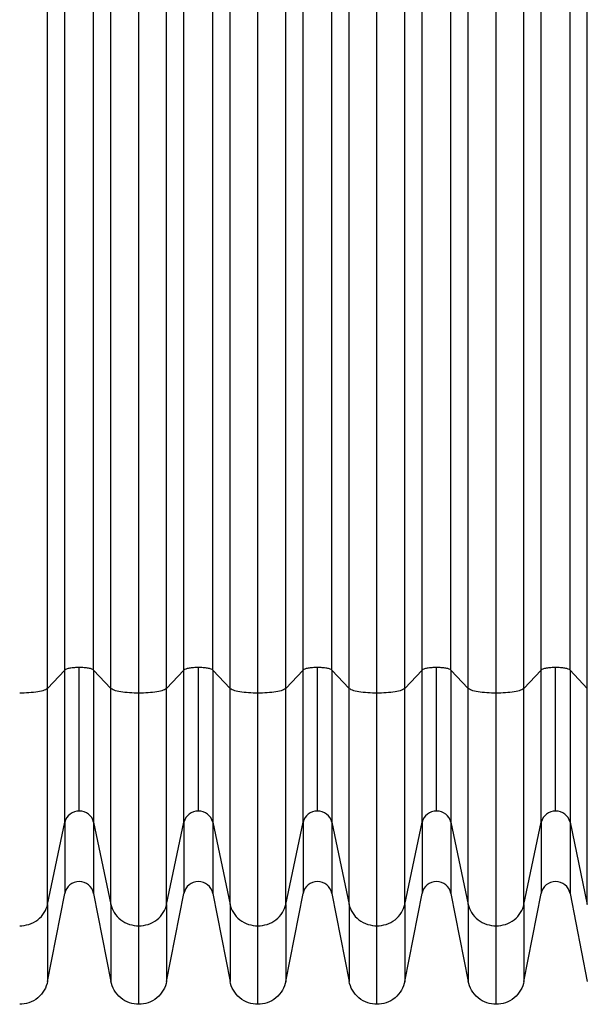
# Model space of a CAD drawing. Header units: millimetres. Extents: x 19 to 819, y 19 to 629.
# Tile 11 of 46: x 409 to 471, y 124 to 232. Entities that reach past the tile are written whole.
import ezdxf

# ---------------------------------------------------------------- set-up
doc = ezdxf.new("R2010")
doc.units = ezdxf.units.MM
doc.header["$LTSCALE"] = 3

msp = doc.modelspace()

# ---------------------------------------------------------------- linework, layer by layer
for p, q in [((414.183, 160.876), (412.295, 158.869)), ((414.183, 144.265), (414.183, 160.876)), ((419.211, 158.869), (417.323, 160.876)), ((417.323, 160.876), (417.323, 144.265)), ((427.183, 160.876), (425.295, 158.869)), ((427.183, 144.265), (427.183, 160.876)), ((432.211, 158.869), (430.323, 160.876)), ((430.323, 160.876), (430.323, 144.265)), ((440.183, 160.876), (438.295, 158.869)), ((440.183, 144.265), (440.183, 160.876)), ((445.211, 158.869), (443.323, 160.876)), ((443.323, 160.876), (443.323, 144.265)), ((453.183, 160.876), (451.295, 158.869)), ((453.183, 144.265), (453.183, 160.876)), ((458.211, 158.869), (456.323, 160.876)), ((456.323, 160.876), (456.323, 144.265)), ((466.183, 160.876), (464.295, 158.869)), ((466.183, 144.265), (466.183, 160.876)), ((471.211, 158.869), (469.323, 160.876)), ((469.323, 160.876), (469.323, 144.265)), ((419.211, 135.287), (419.211, 158.869)), ((422.253, 132.949), (422.253, 158.347)), ((425.295, 135.287), (425.295, 158.869)), ((432.211, 135.287), (432.211, 158.869)), ((435.253, 132.949), (435.253, 158.347)), ((438.295, 135.287), (438.295, 158.869)), ((445.211, 135.287), (445.211, 158.869)), ((448.253, 132.949), (448.253, 158.347)), ((451.295, 135.287), (451.295, 158.869)), ((458.211, 135.287), (458.211, 158.869)), ((461.253, 132.949), (461.253, 158.347)), ((464.295, 135.287), (464.295, 158.869)), ((471.211, 135.287), (471.211, 158.869)), ((412.295, 135.287), (414.183, 144.265)), ((417.323, 144.265), (419.211, 135.287)), ((425.295, 135.287), (427.183, 144.265)), ((430.323, 144.265), (432.211, 135.287)), ((438.295, 135.287), (440.183, 144.265)), ((443.323, 144.265), (445.211, 135.287)), ((451.295, 135.287), (453.183, 144.265)), ((456.323, 144.265), (458.211, 135.287)), ((464.295, 135.287), (466.183, 144.265)), ((469.323, 144.265), (471.211, 135.287)), ((412.295, 126.879), (414.183, 136.486)), ((417.323, 136.486), (419.211, 126.879)), ((425.295, 126.879), (427.183, 136.486)), ((430.323, 136.486), (432.211, 126.879)), ((438.295, 126.879), (440.183, 136.486)), ((443.323, 136.486), (445.211, 126.879)), ((451.295, 126.879), (453.183, 136.486)), ((456.323, 136.486), (458.211, 126.879)), ((464.295, 126.879), (466.183, 136.486)), ((469.323, 136.486), (471.211, 126.879))]:
    msp.add_line(p, q)
for centre, radius, start, end in [((415.715, 143.896), 1.576, 88.62669, 166.47515), ((415.791, 143.896), 1.576, 13.52485, 91.37331), ((428.715, 143.896), 1.576, 88.62669, 166.47515), ((428.791, 143.896), 1.576, 13.52485, 91.37331), ((441.715, 143.896), 1.576, 88.62669, 166.47515), ((441.791, 143.896), 1.576, 13.52485, 91.37331), ((454.715, 143.896), 1.576, 88.62669, 166.47515), ((454.791, 143.896), 1.576, 13.52485, 91.37331), ((467.715, 143.896), 1.576, 88.62669, 166.47515), ((467.791, 143.896), 1.576, 13.52485, 91.37331), ((415.753, 136.177), 1.6, 11.12026, 168.87974), ((428.753, 136.177), 1.6, 11.12026, 168.87974), ((441.753, 136.177), 1.6, 11.12026, 168.87974), ((454.753, 136.177), 1.6, 11.12026, 168.87974), ((467.753, 136.177), 1.6, 11.12026, 168.87974)]:
    msp.add_arc(centre, radius, start, end)
for points, knots in [([(422.253, 158.347), (422.253, 161.413), (422.253, 164.49), (422.253, 170.652), (422.253, 173.735), (422.253, 182.968), (422.253, 189.137), (422.253, 201.484), (422.253, 207.661), (422.253, 220.017), (422.253, 226.197), (422.253, 238.558), (422.253, 244.738), (422.253, 257.094), (422.253, 263.271), (422.253, 275.617), (422.253, 281.787), (422.253, 291.019), (422.253, 294.102), (422.253, 300.264), (422.253, 303.342), (422.253, 306.408)], [0.09648488, 0.09648488, 0.09648488, 0.09648488, 0.11578417, 0.11578417, 0.13502049, 0.13502049, 0.17342116, 0.17342116, 0.21173217, 0.21173217, 0.25000001, 0.25000001, 0.28826785, 0.28826785, 0.32657886, 0.32657886, 0.36497953, 0.36497953, 0.38421585, 0.38421585, 0.40351513, 0.40351513, 0.40351513, 0.40351513]), ([(435.253, 158.347), (435.253, 161.413), (435.253, 164.49), (435.253, 170.652), (435.253, 173.735), (435.253, 182.968), (435.253, 189.137), (435.253, 201.484), (435.253, 207.661), (435.253, 220.017), (435.253, 226.197), (435.253, 238.558), (435.253, 244.738), (435.253, 257.094), (435.253, 263.271), (435.253, 275.617), (435.253, 281.787), (435.253, 291.019), (435.253, 294.102), (435.253, 300.264), (435.253, 303.342), (435.253, 306.408)], [0.09648488, 0.09648488, 0.09648488, 0.09648488, 0.11578417, 0.11578417, 0.13502049, 0.13502049, 0.17342116, 0.17342116, 0.21173217, 0.21173217, 0.25000001, 0.25000001, 0.28826785, 0.28826785, 0.32657886, 0.32657886, 0.36497953, 0.36497953, 0.38421585, 0.38421585, 0.40351513, 0.40351513, 0.40351513, 0.40351513]), ([(448.253, 158.347), (448.253, 161.413), (448.253, 164.49), (448.253, 170.652), (448.253, 173.735), (448.253, 182.968), (448.253, 189.137), (448.253, 201.484), (448.253, 207.661), (448.253, 220.017), (448.253, 226.197), (448.253, 238.558), (448.253, 244.738), (448.253, 257.094), (448.253, 263.271), (448.253, 275.617), (448.253, 281.787), (448.253, 291.019), (448.253, 294.102), (448.253, 300.264), (448.253, 303.342), (448.253, 306.408)], [0.09648488, 0.09648488, 0.09648488, 0.09648488, 0.11578417, 0.11578417, 0.13502049, 0.13502049, 0.17342116, 0.17342116, 0.21173217, 0.21173217, 0.25000001, 0.25000001, 0.28826785, 0.28826785, 0.32657886, 0.32657886, 0.36497953, 0.36497953, 0.38421585, 0.38421585, 0.40351513, 0.40351513, 0.40351513, 0.40351513]), ([(461.253, 158.347), (461.253, 161.413), (461.253, 164.49), (461.253, 170.652), (461.253, 173.735), (461.253, 182.968), (461.253, 189.137), (461.253, 201.484), (461.253, 207.661), (461.253, 220.017), (461.253, 226.197), (461.253, 238.558), (461.253, 244.738), (461.253, 257.094), (461.253, 263.271), (461.253, 275.617), (461.253, 281.787), (461.253, 291.019), (461.253, 294.102), (461.253, 300.264), (461.253, 303.342), (461.253, 306.408)], [0.09648488, 0.09648488, 0.09648488, 0.09648488, 0.11578417, 0.11578417, 0.13502049, 0.13502049, 0.17342116, 0.17342116, 0.21173217, 0.21173217, 0.25000001, 0.25000001, 0.28826785, 0.28826785, 0.32657886, 0.32657886, 0.36497953, 0.36497953, 0.38421585, 0.38421585, 0.40351513, 0.40351513, 0.40351513, 0.40351513]), ([(412.295, 158.869), (412.295, 161.915), (412.295, 164.971), (412.295, 171.091), (412.295, 174.153), (412.295, 183.321), (412.295, 189.447), (412.295, 201.706), (412.295, 207.838), (412.295, 220.106), (412.295, 226.241), (412.295, 238.513), (412.295, 244.649), (412.295, 256.916), (412.295, 263.049), (412.295, 275.308), (412.295, 281.434), (412.295, 290.602), (412.295, 293.664), (412.295, 299.783), (412.295, 302.84), (412.295, 305.885)], [0.09648488, 0.09648488, 0.09648488, 0.09648488, 0.11578417, 0.11578417, 0.13502049, 0.13502049, 0.17342116, 0.17342116, 0.21173217, 0.21173217, 0.25000001, 0.25000001, 0.28826785, 0.28826785, 0.32657886, 0.32657886, 0.36497953, 0.36497953, 0.38421585, 0.38421585, 0.40351513, 0.40351513, 0.40351513, 0.40351513]), ([(419.211, 158.869), (419.211, 161.915), (419.211, 164.971), (419.211, 171.091), (419.211, 174.153), (419.211, 183.321), (419.211, 189.447), (419.211, 201.706), (419.211, 207.838), (419.211, 220.106), (419.211, 226.241), (419.211, 238.513), (419.211, 244.649), (419.211, 256.916), (419.211, 263.049), (419.211, 275.308), (419.211, 281.434), (419.211, 290.602), (419.211, 293.664), (419.211, 299.783), (419.211, 302.84), (419.211, 305.885)], [0.09648488, 0.09648488, 0.09648488, 0.09648488, 0.11578417, 0.11578417, 0.13502049, 0.13502049, 0.17342116, 0.17342116, 0.21173217, 0.21173217, 0.25000001, 0.25000001, 0.28826785, 0.28826785, 0.32657886, 0.32657886, 0.36497953, 0.36497953, 0.38421585, 0.38421585, 0.40351513, 0.40351513, 0.40351513, 0.40351513]), ([(425.295, 158.869), (425.295, 161.915), (425.295, 164.971), (425.295, 171.091), (425.295, 174.153), (425.295, 183.321), (425.295, 189.447), (425.295, 201.706), (425.295, 207.838), (425.295, 220.106), (425.295, 226.241), (425.295, 238.513), (425.295, 244.649), (425.295, 256.916), (425.295, 263.049), (425.295, 275.308), (425.295, 281.434), (425.295, 290.602), (425.295, 293.664), (425.295, 299.783), (425.295, 302.84), (425.295, 305.885)], [0.09648488, 0.09648488, 0.09648488, 0.09648488, 0.11578417, 0.11578417, 0.13502049, 0.13502049, 0.17342116, 0.17342116, 0.21173217, 0.21173217, 0.25000001, 0.25000001, 0.28826785, 0.28826785, 0.32657886, 0.32657886, 0.36497953, 0.36497953, 0.38421585, 0.38421585, 0.40351513, 0.40351513, 0.40351513, 0.40351513]), ([(432.211, 158.869), (432.211, 161.915), (432.211, 164.971), (432.211, 171.091), (432.211, 174.153), (432.211, 183.321), (432.211, 189.447), (432.211, 201.706), (432.211, 207.838), (432.211, 220.106), (432.211, 226.241), (432.211, 238.513), (432.211, 244.649), (432.211, 256.916), (432.211, 263.049), (432.211, 275.308), (432.211, 281.434), (432.211, 290.602), (432.211, 293.664), (432.211, 299.783), (432.211, 302.84), (432.211, 305.885)], [0.09648488, 0.09648488, 0.09648488, 0.09648488, 0.11578417, 0.11578417, 0.13502049, 0.13502049, 0.17342116, 0.17342116, 0.21173217, 0.21173217, 0.25000001, 0.25000001, 0.28826785, 0.28826785, 0.32657886, 0.32657886, 0.36497953, 0.36497953, 0.38421585, 0.38421585, 0.40351513, 0.40351513, 0.40351513, 0.40351513]), ([(438.295, 158.869), (438.295, 161.915), (438.295, 164.971), (438.295, 171.091), (438.295, 174.153), (438.295, 183.321), (438.295, 189.447), (438.295, 201.706), (438.295, 207.838), (438.295, 220.106), (438.295, 226.241), (438.295, 238.513), (438.295, 244.649), (438.295, 256.916), (438.295, 263.049), (438.295, 275.308), (438.295, 281.434), (438.295, 290.602), (438.295, 293.664), (438.295, 299.783), (438.295, 302.84), (438.295, 305.885)], [0.09648488, 0.09648488, 0.09648488, 0.09648488, 0.11578417, 0.11578417, 0.13502049, 0.13502049, 0.17342116, 0.17342116, 0.21173217, 0.21173217, 0.25000001, 0.25000001, 0.28826785, 0.28826785, 0.32657886, 0.32657886, 0.36497953, 0.36497953, 0.38421585, 0.38421585, 0.40351513, 0.40351513, 0.40351513, 0.40351513]), ([(445.211, 158.869), (445.211, 161.915), (445.211, 164.971), (445.211, 171.091), (445.211, 174.153), (445.211, 183.321), (445.211, 189.447), (445.211, 201.706), (445.211, 207.838), (445.211, 220.106), (445.211, 226.241), (445.211, 238.513), (445.211, 244.649), (445.211, 256.916), (445.211, 263.049), (445.211, 275.308), (445.211, 281.434), (445.211, 290.602), (445.211, 293.664), (445.211, 299.783), (445.211, 302.84), (445.211, 305.885)], [0.09648488, 0.09648488, 0.09648488, 0.09648488, 0.11578417, 0.11578417, 0.13502049, 0.13502049, 0.17342116, 0.17342116, 0.21173217, 0.21173217, 0.25000001, 0.25000001, 0.28826785, 0.28826785, 0.32657886, 0.32657886, 0.36497953, 0.36497953, 0.38421585, 0.38421585, 0.40351513, 0.40351513, 0.40351513, 0.40351513]), ([(451.295, 158.869), (451.295, 161.915), (451.295, 164.971), (451.295, 171.091), (451.295, 174.153), (451.295, 183.321), (451.295, 189.447), (451.295, 201.706), (451.295, 207.838), (451.295, 220.106), (451.295, 226.241), (451.295, 238.513), (451.295, 244.649), (451.295, 256.916), (451.295, 263.049), (451.295, 275.308), (451.295, 281.434), (451.295, 290.602), (451.295, 293.664), (451.295, 299.783), (451.295, 302.84), (451.295, 305.885)], [0.09648488, 0.09648488, 0.09648488, 0.09648488, 0.11578417, 0.11578417, 0.13502049, 0.13502049, 0.17342116, 0.17342116, 0.21173217, 0.21173217, 0.25000001, 0.25000001, 0.28826785, 0.28826785, 0.32657886, 0.32657886, 0.36497953, 0.36497953, 0.38421585, 0.38421585, 0.40351513, 0.40351513, 0.40351513, 0.40351513]), ([(458.211, 158.869), (458.211, 161.915), (458.211, 164.971), (458.211, 171.091), (458.211, 174.153), (458.211, 183.321), (458.211, 189.447), (458.211, 201.706), (458.211, 207.838), (458.211, 220.106), (458.211, 226.241), (458.211, 238.513), (458.211, 244.649), (458.211, 256.916), (458.211, 263.049), (458.211, 275.308), (458.211, 281.434), (458.211, 290.602), (458.211, 293.664), (458.211, 299.783), (458.211, 302.84), (458.211, 305.885)], [0.09648488, 0.09648488, 0.09648488, 0.09648488, 0.11578417, 0.11578417, 0.13502049, 0.13502049, 0.17342116, 0.17342116, 0.21173217, 0.21173217, 0.25000001, 0.25000001, 0.28826785, 0.28826785, 0.32657886, 0.32657886, 0.36497953, 0.36497953, 0.38421585, 0.38421585, 0.40351513, 0.40351513, 0.40351513, 0.40351513]), ([(464.295, 158.869), (464.295, 161.915), (464.295, 164.971), (464.295, 171.091), (464.295, 174.153), (464.295, 183.321), (464.295, 189.447), (464.295, 201.706), (464.295, 207.838), (464.295, 220.106), (464.295, 226.241), (464.295, 238.513), (464.295, 244.649), (464.295, 256.916), (464.295, 263.049), (464.295, 275.308), (464.295, 281.434), (464.295, 290.602), (464.295, 293.664), (464.295, 299.783), (464.295, 302.84), (464.295, 305.885)], [0.09648488, 0.09648488, 0.09648488, 0.09648488, 0.11578417, 0.11578417, 0.13502049, 0.13502049, 0.17342116, 0.17342116, 0.21173217, 0.21173217, 0.25000001, 0.25000001, 0.28826785, 0.28826785, 0.32657886, 0.32657886, 0.36497953, 0.36497953, 0.38421585, 0.38421585, 0.40351513, 0.40351513, 0.40351513, 0.40351513]), ([(471.211, 158.869), (471.211, 161.915), (471.211, 164.971), (471.211, 171.091), (471.211, 174.153), (471.211, 183.321), (471.211, 189.447), (471.211, 201.706), (471.211, 207.838), (471.211, 220.106), (471.211, 226.241), (471.211, 238.513), (471.211, 244.649), (471.211, 256.916), (471.211, 263.049), (471.211, 275.308), (471.211, 281.434), (471.211, 290.602), (471.211, 293.664), (471.211, 299.783), (471.211, 302.84), (471.211, 305.885)], [0.09648488, 0.09648488, 0.09648488, 0.09648488, 0.11578417, 0.11578417, 0.13502049, 0.13502049, 0.17342116, 0.17342116, 0.21173217, 0.21173217, 0.25000001, 0.25000001, 0.28826785, 0.28826785, 0.32657886, 0.32657886, 0.36497953, 0.36497953, 0.38421585, 0.38421585, 0.40351513, 0.40351513, 0.40351513, 0.40351513]), ([(414.183, 160.876), (414.183, 163.841), (414.183, 166.818), (414.183, 172.775), (414.183, 175.754), (414.183, 184.676), (414.183, 190.636), (414.183, 202.558), (414.183, 208.521), (414.183, 220.448), (414.183, 226.413), (414.183, 238.342), (414.183, 244.307), (414.183, 256.234), (414.183, 262.196), (414.183, 274.119), (414.183, 280.079), (414.183, 289), (414.183, 291.98), (414.183, 297.937), (414.183, 300.913), (414.183, 303.879)], [0.09648488, 0.09648488, 0.09648488, 0.09648488, 0.11578417, 0.11578417, 0.13502049, 0.13502049, 0.17342116, 0.17342116, 0.21173217, 0.21173217, 0.25000001, 0.25000001, 0.28826785, 0.28826785, 0.32657886, 0.32657886, 0.36497953, 0.36497953, 0.38421585, 0.38421585, 0.40351513, 0.40351513, 0.40351513, 0.40351513]), ([(417.323, 160.876), (417.323, 163.841), (417.323, 166.818), (417.323, 172.775), (417.323, 175.754), (417.323, 184.676), (417.323, 190.636), (417.323, 202.558), (417.323, 208.521), (417.323, 220.448), (417.323, 226.413), (417.323, 238.342), (417.323, 244.307), (417.323, 256.234), (417.323, 262.196), (417.323, 274.119), (417.323, 280.079), (417.323, 289), (417.323, 291.98), (417.323, 297.937), (417.323, 300.913), (417.323, 303.879)], [0.09648488, 0.09648488, 0.09648488, 0.09648488, 0.11578417, 0.11578417, 0.13502049, 0.13502049, 0.17342116, 0.17342116, 0.21173217, 0.21173217, 0.25000001, 0.25000001, 0.28826785, 0.28826785, 0.32657886, 0.32657886, 0.36497953, 0.36497953, 0.38421585, 0.38421585, 0.40351513, 0.40351513, 0.40351513, 0.40351513]), ([(427.183, 160.876), (427.183, 163.841), (427.183, 166.818), (427.183, 172.775), (427.183, 175.754), (427.183, 184.676), (427.183, 190.636), (427.183, 202.558), (427.183, 208.521), (427.183, 220.448), (427.183, 226.413), (427.183, 238.342), (427.183, 244.307), (427.183, 256.234), (427.183, 262.196), (427.183, 274.119), (427.183, 280.079), (427.183, 289), (427.183, 291.98), (427.183, 297.937), (427.183, 300.913), (427.183, 303.879)], [0.09648488, 0.09648488, 0.09648488, 0.09648488, 0.11578417, 0.11578417, 0.13502049, 0.13502049, 0.17342116, 0.17342116, 0.21173217, 0.21173217, 0.25000001, 0.25000001, 0.28826785, 0.28826785, 0.32657886, 0.32657886, 0.36497953, 0.36497953, 0.38421585, 0.38421585, 0.40351513, 0.40351513, 0.40351513, 0.40351513]), ([(430.323, 160.876), (430.323, 163.841), (430.323, 166.818), (430.323, 172.775), (430.323, 175.754), (430.323, 184.676), (430.323, 190.636), (430.323, 202.558), (430.323, 208.521), (430.323, 220.448), (430.323, 226.413), (430.323, 238.342), (430.323, 244.307), (430.323, 256.234), (430.323, 262.196), (430.323, 274.119), (430.323, 280.079), (430.323, 289), (430.323, 291.98), (430.323, 297.937), (430.323, 300.913), (430.323, 303.879)], [0.09648488, 0.09648488, 0.09648488, 0.09648488, 0.11578417, 0.11578417, 0.13502049, 0.13502049, 0.17342116, 0.17342116, 0.21173217, 0.21173217, 0.25000001, 0.25000001, 0.28826785, 0.28826785, 0.32657886, 0.32657886, 0.36497953, 0.36497953, 0.38421585, 0.38421585, 0.40351513, 0.40351513, 0.40351513, 0.40351513]), ([(440.183, 160.876), (440.183, 163.841), (440.183, 166.818), (440.183, 172.775), (440.183, 175.754), (440.183, 184.676), (440.183, 190.636), (440.183, 202.558), (440.183, 208.521), (440.183, 220.448), (440.183, 226.413), (440.183, 238.342), (440.183, 244.307), (440.183, 256.234), (440.183, 262.196), (440.183, 274.119), (440.183, 280.079), (440.183, 289), (440.183, 291.98), (440.183, 297.937), (440.183, 300.913), (440.183, 303.879)], [0.09648488, 0.09648488, 0.09648488, 0.09648488, 0.11578417, 0.11578417, 0.13502049, 0.13502049, 0.17342116, 0.17342116, 0.21173217, 0.21173217, 0.25000001, 0.25000001, 0.28826785, 0.28826785, 0.32657886, 0.32657886, 0.36497953, 0.36497953, 0.38421585, 0.38421585, 0.40351513, 0.40351513, 0.40351513, 0.40351513]), ([(443.323, 160.876), (443.323, 163.841), (443.323, 166.818), (443.323, 172.775), (443.323, 175.754), (443.323, 184.676), (443.323, 190.636), (443.323, 202.558), (443.323, 208.521), (443.323, 220.448), (443.323, 226.413), (443.323, 238.342), (443.323, 244.307), (443.323, 256.234), (443.323, 262.196), (443.323, 274.119), (443.323, 280.079), (443.323, 289), (443.323, 291.98), (443.323, 297.937), (443.323, 300.913), (443.323, 303.879)], [0.09648488, 0.09648488, 0.09648488, 0.09648488, 0.11578417, 0.11578417, 0.13502049, 0.13502049, 0.17342116, 0.17342116, 0.21173217, 0.21173217, 0.25000001, 0.25000001, 0.28826785, 0.28826785, 0.32657886, 0.32657886, 0.36497953, 0.36497953, 0.38421585, 0.38421585, 0.40351513, 0.40351513, 0.40351513, 0.40351513]), ([(453.183, 160.876), (453.183, 163.841), (453.183, 166.818), (453.183, 172.775), (453.183, 175.754), (453.183, 184.676), (453.183, 190.636), (453.183, 202.558), (453.183, 208.521), (453.183, 220.448), (453.183, 226.413), (453.183, 238.342), (453.183, 244.307), (453.183, 256.234), (453.183, 262.196), (453.183, 274.119), (453.183, 280.079), (453.183, 289), (453.183, 291.98), (453.183, 297.937), (453.183, 300.913), (453.183, 303.879)], [0.09648488, 0.09648488, 0.09648488, 0.09648488, 0.11578417, 0.11578417, 0.13502049, 0.13502049, 0.17342116, 0.17342116, 0.21173217, 0.21173217, 0.25000001, 0.25000001, 0.28826785, 0.28826785, 0.32657886, 0.32657886, 0.36497953, 0.36497953, 0.38421585, 0.38421585, 0.40351513, 0.40351513, 0.40351513, 0.40351513]), ([(456.323, 160.876), (456.323, 163.841), (456.323, 166.818), (456.323, 172.775), (456.323, 175.754), (456.323, 184.676), (456.323, 190.636), (456.323, 202.558), (456.323, 208.521), (456.323, 220.448), (456.323, 226.413), (456.323, 238.342), (456.323, 244.307), (456.323, 256.234), (456.323, 262.196), (456.323, 274.119), (456.323, 280.079), (456.323, 289), (456.323, 291.98), (456.323, 297.937), (456.323, 300.913), (456.323, 303.879)], [0.09648488, 0.09648488, 0.09648488, 0.09648488, 0.11578417, 0.11578417, 0.13502049, 0.13502049, 0.17342116, 0.17342116, 0.21173217, 0.21173217, 0.25000001, 0.25000001, 0.28826785, 0.28826785, 0.32657886, 0.32657886, 0.36497953, 0.36497953, 0.38421585, 0.38421585, 0.40351513, 0.40351513, 0.40351513, 0.40351513]), ([(466.183, 160.876), (466.183, 163.841), (466.183, 166.818), (466.183, 172.775), (466.183, 175.754), (466.183, 184.676), (466.183, 190.636), (466.183, 202.558), (466.183, 208.521), (466.183, 220.448), (466.183, 226.413), (466.183, 238.342), (466.183, 244.307), (466.183, 256.234), (466.183, 262.196), (466.183, 274.119), (466.183, 280.079), (466.183, 289), (466.183, 291.98), (466.183, 297.937), (466.183, 300.913), (466.183, 303.879)], [0.09648488, 0.09648488, 0.09648488, 0.09648488, 0.11578417, 0.11578417, 0.13502049, 0.13502049, 0.17342116, 0.17342116, 0.21173217, 0.21173217, 0.25000001, 0.25000001, 0.28826785, 0.28826785, 0.32657886, 0.32657886, 0.36497953, 0.36497953, 0.38421585, 0.38421585, 0.40351513, 0.40351513, 0.40351513, 0.40351513]), ([(469.323, 160.876), (469.323, 163.841), (469.323, 166.818), (469.323, 172.775), (469.323, 175.754), (469.323, 184.676), (469.323, 190.636), (469.323, 202.558), (469.323, 208.521), (469.323, 220.448), (469.323, 226.413), (469.323, 238.342), (469.323, 244.307), (469.323, 256.234), (469.323, 262.196), (469.323, 274.119), (469.323, 280.079), (469.323, 289), (469.323, 291.98), (469.323, 297.937), (469.323, 300.913), (469.323, 303.879)], [0.09648488, 0.09648488, 0.09648488, 0.09648488, 0.11578417, 0.11578417, 0.13502049, 0.13502049, 0.17342116, 0.17342116, 0.21173217, 0.21173217, 0.25000001, 0.25000001, 0.28826785, 0.28826785, 0.32657886, 0.32657886, 0.36497953, 0.36497953, 0.38421585, 0.38421585, 0.40351513, 0.40351513, 0.40351513, 0.40351513]), ([(415.753, 161.146), (415.583, 161.146), (415.404, 161.14), (415.054, 161.115), (414.884, 161.095), (414.589, 161.044), (414.464, 161.013), (414.277, 160.946), (414.215, 160.911), (414.183, 160.876)], [0, 0, 0, 0, 0.25, 0.25, 0.5, 0.5, 0.75, 0.75, 1, 1, 1, 1]), ([(417.323, 160.876), (417.29, 160.911), (417.228, 160.946), (417.042, 161.013), (416.917, 161.044), (416.622, 161.095), (416.452, 161.115), (416.102, 161.14), (415.922, 161.146), (415.753, 161.146)], [0, 0, 0, 0, 0.25, 0.25, 0.5, 0.5, 0.75, 0.75, 1, 1, 1, 1]), ([(415.753, 145.472), (415.753, 146.084), (415.753, 146.91), (415.753, 148.973), (415.753, 150.209), (415.753, 152.99), (415.753, 154.534), (415.753, 157.772), (415.753, 159.463), (415.753, 161.146)], [0, 0, 0, 0, 0.25, 0.25, 0.5, 0.5, 0.75, 0.75, 1, 1, 1, 1]), ([(428.753, 161.146), (428.583, 161.146), (428.404, 161.14), (428.054, 161.115), (427.884, 161.095), (427.589, 161.044), (427.464, 161.013), (427.277, 160.946), (427.215, 160.911), (427.183, 160.876)], [0, 0, 0, 0, 0.25, 0.25, 0.5, 0.5, 0.75, 0.75, 1, 1, 1, 1]), ([(430.323, 160.876), (430.29, 160.911), (430.228, 160.946), (430.042, 161.013), (429.917, 161.044), (429.622, 161.095), (429.452, 161.115), (429.102, 161.14), (428.922, 161.146), (428.753, 161.146)], [0, 0, 0, 0, 0.25, 0.25, 0.5, 0.5, 0.75, 0.75, 1, 1, 1, 1]), ([(428.753, 145.472), (428.753, 146.084), (428.753, 146.91), (428.753, 148.973), (428.753, 150.209), (428.753, 152.99), (428.753, 154.534), (428.753, 157.772), (428.753, 159.463), (428.753, 161.146)], [0, 0, 0, 0, 0.25, 0.25, 0.5, 0.5, 0.75, 0.75, 1, 1, 1, 1]), ([(441.753, 161.146), (441.583, 161.146), (441.404, 161.14), (441.054, 161.115), (440.884, 161.095), (440.589, 161.044), (440.464, 161.013), (440.277, 160.946), (440.215, 160.911), (440.183, 160.876)], [0, 0, 0, 0, 0.25, 0.25, 0.5, 0.5, 0.75, 0.75, 1, 1, 1, 1]), ([(443.323, 160.876), (443.29, 160.911), (443.228, 160.946), (443.042, 161.013), (442.917, 161.044), (442.622, 161.095), (442.452, 161.115), (442.102, 161.14), (441.922, 161.146), (441.753, 161.146)], [0, 0, 0, 0, 0.25, 0.25, 0.5, 0.5, 0.75, 0.75, 1, 1, 1, 1]), ([(441.753, 145.472), (441.753, 146.084), (441.753, 146.91), (441.753, 148.973), (441.753, 150.209), (441.753, 152.99), (441.753, 154.534), (441.753, 157.772), (441.753, 159.463), (441.753, 161.146)], [0, 0, 0, 0, 0.25, 0.25, 0.5, 0.5, 0.75, 0.75, 1, 1, 1, 1]), ([(454.753, 161.146), (454.583, 161.146), (454.404, 161.14), (454.054, 161.115), (453.884, 161.095), (453.589, 161.044), (453.464, 161.013), (453.277, 160.946), (453.215, 160.911), (453.183, 160.876)], [0, 0, 0, 0, 0.25, 0.25, 0.5, 0.5, 0.75, 0.75, 1, 1, 1, 1]), ([(456.323, 160.876), (456.29, 160.911), (456.228, 160.946), (456.042, 161.013), (455.917, 161.044), (455.622, 161.095), (455.452, 161.115), (455.102, 161.14), (454.922, 161.146), (454.753, 161.146)], [0, 0, 0, 0, 0.25, 0.25, 0.5, 0.5, 0.75, 0.75, 1, 1, 1, 1]), ([(454.753, 145.472), (454.753, 146.084), (454.753, 146.91), (454.753, 148.973), (454.753, 150.209), (454.753, 152.99), (454.753, 154.534), (454.753, 157.772), (454.753, 159.463), (454.753, 161.146)], [0, 0, 0, 0, 0.25, 0.25, 0.5, 0.5, 0.75, 0.75, 1, 1, 1, 1]), ([(467.753, 161.146), (467.583, 161.146), (467.404, 161.14), (467.054, 161.115), (466.884, 161.095), (466.589, 161.044), (466.464, 161.013), (466.277, 160.946), (466.215, 160.911), (466.183, 160.876)], [0, 0, 0, 0, 0.25, 0.25, 0.5, 0.5, 0.75, 0.75, 1, 1, 1, 1]), ([(469.323, 160.876), (469.29, 160.911), (469.228, 160.946), (469.042, 161.013), (468.917, 161.044), (468.622, 161.095), (468.452, 161.115), (468.102, 161.14), (467.922, 161.146), (467.753, 161.146)], [0, 0, 0, 0, 0.25, 0.25, 0.5, 0.5, 0.75, 0.75, 1, 1, 1, 1]), ([(467.753, 145.472), (467.753, 146.084), (467.753, 146.91), (467.753, 148.973), (467.753, 150.209), (467.753, 152.99), (467.753, 154.534), (467.753, 157.772), (467.753, 159.463), (467.753, 161.146)], [0, 0, 0, 0, 0.25, 0.25, 0.5, 0.5, 0.75, 0.75, 1, 1, 1, 1]), ([(412.295, 158.869), (412.231, 158.802), (412.112, 158.733), (411.75, 158.603), (411.508, 158.543), (410.936, 158.445), (410.607, 158.407), (409.929, 158.358), (409.581, 158.347), (409.253, 158.347)], [0, 0, 0, 0, 0.25, 0.25, 0.5, 0.5, 0.75, 0.75, 1, 1, 1, 1]), ([(412.295, 135.287), (412.295, 136.208), (412.295, 137.451), (412.295, 139.778), (412.295, 140.63), (412.295, 142.471), (412.295, 143.46), (412.295, 145.552), (412.295, 146.656), (412.295, 148.949), (412.295, 150.139), (412.295, 153.793), (412.295, 156.338), (412.295, 158.869)], [0, 0, 0, 0, 0.25, 0.25, 0.375, 0.375, 0.5, 0.5, 0.625, 0.625, 0.75, 0.75, 1, 1, 1, 1]), ([(422.253, 158.347), (421.925, 158.347), (421.577, 158.358), (420.898, 158.407), (420.569, 158.445), (419.997, 158.543), (419.755, 158.603), (419.394, 158.733), (419.274, 158.802), (419.211, 158.869)], [0, 0, 0, 0, 0.25, 0.25, 0.5, 0.5, 0.75, 0.75, 1, 1, 1, 1]), ([(425.295, 158.869), (425.231, 158.802), (425.112, 158.733), (424.75, 158.603), (424.508, 158.543), (423.936, 158.445), (423.607, 158.407), (422.929, 158.358), (422.581, 158.347), (422.253, 158.347)], [0, 0, 0, 0, 0.25, 0.25, 0.5, 0.5, 0.75, 0.75, 1, 1, 1, 1]), ([(435.253, 158.347), (434.925, 158.347), (434.577, 158.358), (433.898, 158.407), (433.569, 158.445), (432.997, 158.543), (432.755, 158.603), (432.394, 158.733), (432.274, 158.802), (432.211, 158.869)], [0, 0, 0, 0, 0.25, 0.25, 0.5, 0.5, 0.75, 0.75, 1, 1, 1, 1]), ([(438.295, 158.869), (438.231, 158.802), (438.112, 158.733), (437.75, 158.603), (437.508, 158.543), (436.936, 158.445), (436.607, 158.407), (435.929, 158.358), (435.581, 158.347), (435.253, 158.347)], [0, 0, 0, 0, 0.25, 0.25, 0.5, 0.5, 0.75, 0.75, 1, 1, 1, 1]), ([(448.253, 158.347), (447.925, 158.347), (447.577, 158.358), (446.898, 158.407), (446.569, 158.445), (445.997, 158.543), (445.755, 158.603), (445.394, 158.733), (445.274, 158.802), (445.211, 158.869)], [0, 0, 0, 0, 0.25, 0.25, 0.5, 0.5, 0.75, 0.75, 1, 1, 1, 1]), ([(451.295, 158.869), (451.231, 158.802), (451.112, 158.733), (450.75, 158.603), (450.508, 158.543), (449.936, 158.445), (449.607, 158.407), (448.929, 158.358), (448.581, 158.347), (448.253, 158.347)], [0, 0, 0, 0, 0.25, 0.25, 0.5, 0.5, 0.75, 0.75, 1, 1, 1, 1]), ([(461.253, 158.347), (460.925, 158.347), (460.577, 158.358), (459.898, 158.407), (459.569, 158.445), (458.997, 158.543), (458.755, 158.603), (458.394, 158.733), (458.274, 158.802), (458.211, 158.869)], [0, 0, 0, 0, 0.25, 0.25, 0.5, 0.5, 0.75, 0.75, 1, 1, 1, 1]), ([(464.295, 158.869), (464.231, 158.802), (464.112, 158.733), (463.75, 158.603), (463.508, 158.543), (462.936, 158.445), (462.607, 158.407), (461.929, 158.358), (461.581, 158.347), (461.253, 158.347)], [0, 0, 0, 0, 0.25, 0.25, 0.5, 0.5, 0.75, 0.75, 1, 1, 1, 1]), ([(414.183, 144.265), (414.183, 143.64), (414.183, 143.047), (414.183, 141.927), (414.183, 141.402), (414.183, 139.949), (414.183, 139.131), (414.183, 137.814), (414.183, 137.316), (414.183, 136.652), (414.183, 136.486), (414.183, 136.486)], [0, 0, 0, 0, 0.125, 0.125, 0.25, 0.25, 0.5, 0.5, 0.75, 0.75, 1, 1, 1, 1]), ([(417.323, 144.265), (417.323, 143.629), (417.323, 143.026), (417.323, 141.894), (417.323, 141.368), (417.323, 139.917), (417.323, 139.102), (417.323, 137.797), (417.323, 137.305), (417.323, 136.65), (417.323, 136.486), (417.323, 136.486)], [0, 0, 0, 0, 0.010291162, 0.010291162, 0.020471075, 0.020471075, 0.040704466, 0.040704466, 0.060810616, 0.060810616, 0.080896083, 0.080896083, 0.080896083, 0.080896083]), ([(427.183, 144.265), (427.183, 143.64), (427.183, 143.047), (427.183, 141.927), (427.183, 141.402), (427.183, 139.949), (427.183, 139.131), (427.183, 137.814), (427.183, 137.316), (427.183, 136.652), (427.183, 136.486), (427.183, 136.486)], [0, 0, 0, 0, 0.125, 0.125, 0.25, 0.25, 0.5, 0.5, 0.75, 0.75, 1, 1, 1, 1]), ([(430.323, 144.265), (430.323, 143.629), (430.323, 143.026), (430.323, 141.894), (430.323, 141.368), (430.323, 139.917), (430.323, 139.102), (430.323, 137.797), (430.323, 137.305), (430.323, 136.65), (430.323, 136.486), (430.323, 136.486)], [0, 0, 0, 0, 0.010291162, 0.010291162, 0.020471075, 0.020471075, 0.040704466, 0.040704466, 0.060810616, 0.060810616, 0.080896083, 0.080896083, 0.080896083, 0.080896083]), ([(440.183, 144.265), (440.183, 143.64), (440.183, 143.047), (440.183, 141.927), (440.183, 141.402), (440.183, 139.949), (440.183, 139.131), (440.183, 137.814), (440.183, 137.316), (440.183, 136.652), (440.183, 136.486), (440.183, 136.486)], [0, 0, 0, 0, 0.125, 0.125, 0.25, 0.25, 0.5, 0.5, 0.75, 0.75, 1, 1, 1, 1]), ([(443.323, 144.265), (443.323, 143.629), (443.323, 143.026), (443.323, 141.894), (443.323, 141.368), (443.323, 139.917), (443.323, 139.102), (443.323, 137.797), (443.323, 137.305), (443.323, 136.65), (443.323, 136.486), (443.323, 136.486)], [0, 0, 0, 0, 0.010291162, 0.010291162, 0.020471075, 0.020471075, 0.040704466, 0.040704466, 0.060810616, 0.060810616, 0.080896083, 0.080896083, 0.080896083, 0.080896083]), ([(453.183, 144.265), (453.183, 143.64), (453.183, 143.047), (453.183, 141.927), (453.183, 141.402), (453.183, 139.949), (453.183, 139.131), (453.183, 137.814), (453.183, 137.316), (453.183, 136.652), (453.183, 136.486), (453.183, 136.486)], [0, 0, 0, 0, 0.125, 0.125, 0.25, 0.25, 0.5, 0.5, 0.75, 0.75, 1, 1, 1, 1]), ([(456.323, 144.265), (456.323, 143.629), (456.323, 143.026), (456.323, 141.894), (456.323, 141.368), (456.323, 139.917), (456.323, 139.102), (456.323, 137.797), (456.323, 137.305), (456.323, 136.65), (456.323, 136.486), (456.323, 136.486)], [0, 0, 0, 0, 0.010291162, 0.010291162, 0.020471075, 0.020471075, 0.040704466, 0.040704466, 0.060810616, 0.060810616, 0.080896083, 0.080896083, 0.080896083, 0.080896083]), ([(466.183, 144.265), (466.183, 143.64), (466.183, 143.047), (466.183, 141.927), (466.183, 141.402), (466.183, 139.949), (466.183, 139.131), (466.183, 137.814), (466.183, 137.316), (466.183, 136.652), (466.183, 136.486), (466.183, 136.486)], [0, 0, 0, 0, 0.125, 0.125, 0.25, 0.25, 0.5, 0.5, 0.75, 0.75, 1, 1, 1, 1]), ([(469.323, 144.265), (469.323, 143.629), (469.323, 143.026), (469.323, 141.894), (469.323, 141.368), (469.323, 139.917), (469.323, 139.102), (469.323, 137.797), (469.323, 137.305), (469.323, 136.65), (469.323, 136.486), (469.323, 136.486)], [0, 0, 0, 0, 0.010291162, 0.010291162, 0.020471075, 0.020471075, 0.040704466, 0.040704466, 0.060810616, 0.060810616, 0.080896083, 0.080896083, 0.080896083, 0.080896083]), ([(409.253, 132.949), (409.581, 132.949), (409.929, 132.999), (410.607, 133.218), (410.936, 133.388), (411.508, 133.828), (411.75, 134.097), (412.112, 134.677), (412.231, 134.986), (412.295, 135.287)], [0, 0, 0, 0, 0.25, 0.25, 0.5, 0.5, 0.75, 0.75, 1, 1, 1, 1]), ([(412.295, 135.287), (412.295, 134.603), (412.295, 133.956), (412.295, 132.737), (412.295, 132.169), (412.295, 130.603), (412.295, 129.72), (412.295, 128.305), (412.295, 127.77), (412.295, 127.058), (412.295, 126.879), (412.295, 126.879)], [0, 0, 0, 0, 0.010291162, 0.010291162, 0.020471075, 0.020471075, 0.040704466, 0.040704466, 0.060810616, 0.060810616, 0.080896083, 0.080896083, 0.080896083, 0.080896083]), ([(419.211, 135.287), (419.274, 134.986), (419.394, 134.677), (419.755, 134.097), (419.997, 133.828), (420.569, 133.388), (420.898, 133.218), (421.577, 132.999), (421.925, 132.949), (422.253, 132.949)], [0, 0, 0, 0, 0.25, 0.25, 0.5, 0.5, 0.75, 0.75, 1, 1, 1, 1]), ([(419.211, 135.287), (419.211, 134.615), (419.211, 133.979), (419.211, 132.772), (419.211, 132.206), (419.211, 130.638), (419.211, 129.751), (419.211, 128.323), (419.211, 127.782), (419.211, 127.061), (419.211, 126.879), (419.211, 126.879)], [0, 0, 0, 0, 0.125, 0.125, 0.25, 0.25, 0.5, 0.5, 0.75, 0.75, 1, 1, 1, 1]), ([(422.253, 132.949), (422.581, 132.949), (422.929, 132.999), (423.607, 133.218), (423.936, 133.388), (424.508, 133.828), (424.75, 134.097), (425.112, 134.677), (425.231, 134.986), (425.295, 135.287)], [0, 0, 0, 0, 0.25, 0.25, 0.5, 0.5, 0.75, 0.75, 1, 1, 1, 1]), ([(425.295, 135.287), (425.295, 134.603), (425.295, 133.956), (425.295, 132.737), (425.295, 132.169), (425.295, 130.603), (425.295, 129.72), (425.295, 128.305), (425.295, 127.77), (425.295, 127.058), (425.295, 126.879), (425.295, 126.879)], [0, 0, 0, 0, 0.010291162, 0.010291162, 0.020471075, 0.020471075, 0.040704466, 0.040704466, 0.060810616, 0.060810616, 0.080896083, 0.080896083, 0.080896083, 0.080896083]), ([(432.211, 135.287), (432.274, 134.986), (432.394, 134.677), (432.755, 134.097), (432.997, 133.828), (433.569, 133.388), (433.898, 133.218), (434.577, 132.999), (434.925, 132.949), (435.253, 132.949)], [0, 0, 0, 0, 0.25, 0.25, 0.5, 0.5, 0.75, 0.75, 1, 1, 1, 1]), ([(432.211, 135.287), (432.211, 134.615), (432.211, 133.979), (432.211, 132.772), (432.211, 132.206), (432.211, 130.638), (432.211, 129.751), (432.211, 128.323), (432.211, 127.782), (432.211, 127.061), (432.211, 126.879), (432.211, 126.879)], [0, 0, 0, 0, 0.125, 0.125, 0.25, 0.25, 0.5, 0.5, 0.75, 0.75, 1, 1, 1, 1]), ([(435.253, 132.949), (435.581, 132.949), (435.929, 132.999), (436.607, 133.218), (436.936, 133.388), (437.508, 133.828), (437.75, 134.097), (438.112, 134.677), (438.231, 134.986), (438.295, 135.287)], [0, 0, 0, 0, 0.25, 0.25, 0.5, 0.5, 0.75, 0.75, 1, 1, 1, 1]), ([(438.295, 135.287), (438.295, 134.603), (438.295, 133.956), (438.295, 132.737), (438.295, 132.169), (438.295, 130.603), (438.295, 129.72), (438.295, 128.305), (438.295, 127.77), (438.295, 127.058), (438.295, 126.879), (438.295, 126.879)], [0, 0, 0, 0, 0.010291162, 0.010291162, 0.020471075, 0.020471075, 0.040704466, 0.040704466, 0.060810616, 0.060810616, 0.080896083, 0.080896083, 0.080896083, 0.080896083]), ([(445.211, 135.287), (445.274, 134.986), (445.394, 134.677), (445.755, 134.097), (445.997, 133.828), (446.569, 133.388), (446.898, 133.218), (447.577, 132.999), (447.925, 132.949), (448.253, 132.949)], [0, 0, 0, 0, 0.25, 0.25, 0.5, 0.5, 0.75, 0.75, 1, 1, 1, 1]), ([(445.211, 135.287), (445.211, 134.615), (445.211, 133.979), (445.211, 132.772), (445.211, 132.206), (445.211, 130.638), (445.211, 129.751), (445.211, 128.323), (445.211, 127.782), (445.211, 127.061), (445.211, 126.879), (445.211, 126.879)], [0, 0, 0, 0, 0.125, 0.125, 0.25, 0.25, 0.5, 0.5, 0.75, 0.75, 1, 1, 1, 1]), ([(448.253, 132.949), (448.581, 132.949), (448.929, 132.999), (449.607, 133.218), (449.936, 133.388), (450.508, 133.828), (450.75, 134.097), (451.112, 134.677), (451.231, 134.986), (451.295, 135.287)], [0, 0, 0, 0, 0.25, 0.25, 0.5, 0.5, 0.75, 0.75, 1, 1, 1, 1]), ([(451.295, 135.287), (451.295, 134.603), (451.295, 133.956), (451.295, 132.737), (451.295, 132.169), (451.295, 130.603), (451.295, 129.72), (451.295, 128.305), (451.295, 127.77), (451.295, 127.058), (451.295, 126.879), (451.295, 126.879)], [0, 0, 0, 0, 0.010291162, 0.010291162, 0.020471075, 0.020471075, 0.040704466, 0.040704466, 0.060810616, 0.060810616, 0.080896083, 0.080896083, 0.080896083, 0.080896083]), ([(458.211, 135.287), (458.274, 134.986), (458.394, 134.677), (458.755, 134.097), (458.997, 133.828), (459.569, 133.388), (459.898, 133.218), (460.577, 132.999), (460.925, 132.949), (461.253, 132.949)], [0, 0, 0, 0, 0.25, 0.25, 0.5, 0.5, 0.75, 0.75, 1, 1, 1, 1]), ([(458.211, 135.287), (458.211, 134.615), (458.211, 133.979), (458.211, 132.772), (458.211, 132.206), (458.211, 130.638), (458.211, 129.751), (458.211, 128.323), (458.211, 127.782), (458.211, 127.061), (458.211, 126.879), (458.211, 126.879)], [0, 0, 0, 0, 0.125, 0.125, 0.25, 0.25, 0.5, 0.5, 0.75, 0.75, 1, 1, 1, 1]), ([(461.253, 132.949), (461.581, 132.949), (461.929, 132.999), (462.607, 133.218), (462.936, 133.388), (463.508, 133.828), (463.75, 134.097), (464.112, 134.677), (464.231, 134.986), (464.295, 135.287)], [0, 0, 0, 0, 0.25, 0.25, 0.5, 0.5, 0.75, 0.75, 1, 1, 1, 1]), ([(464.295, 135.287), (464.295, 134.603), (464.295, 133.956), (464.295, 132.737), (464.295, 132.169), (464.295, 130.603), (464.295, 129.72), (464.295, 128.305), (464.295, 127.77), (464.295, 127.058), (464.295, 126.879), (464.295, 126.879)], [0, 0, 0, 0, 0.010291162, 0.010291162, 0.020471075, 0.020471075, 0.040704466, 0.040704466, 0.060810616, 0.060810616, 0.080896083, 0.080896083, 0.080896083, 0.080896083]), ([(422.253, 124.377), (422.253, 124.377), (422.253, 124.56), (422.253, 125.287), (422.253, 125.833), (422.253, 127.277), (422.253, 128.177), (422.253, 129.773), (422.253, 130.352), (422.253, 131.594), (422.253, 132.253), (422.253, 132.949)], [0, 0, 0, 0, 0.020085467, 0.020085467, 0.040191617, 0.040191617, 0.060425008, 0.060425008, 0.070604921, 0.070604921, 0.080896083, 0.080896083, 0.080896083, 0.080896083]), ([(435.253, 124.377), (435.253, 124.377), (435.253, 124.56), (435.253, 125.287), (435.253, 125.833), (435.253, 127.277), (435.253, 128.177), (435.253, 129.773), (435.253, 130.352), (435.253, 131.594), (435.253, 132.253), (435.253, 132.949)], [0, 0, 0, 0, 0.020085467, 0.020085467, 0.040191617, 0.040191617, 0.060425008, 0.060425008, 0.070604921, 0.070604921, 0.080896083, 0.080896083, 0.080896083, 0.080896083]), ([(448.253, 124.377), (448.253, 124.377), (448.253, 124.56), (448.253, 125.287), (448.253, 125.833), (448.253, 127.277), (448.253, 128.177), (448.253, 129.773), (448.253, 130.352), (448.253, 131.594), (448.253, 132.253), (448.253, 132.949)], [0, 0, 0, 0, 0.020085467, 0.020085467, 0.040191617, 0.040191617, 0.060425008, 0.060425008, 0.070604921, 0.070604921, 0.080896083, 0.080896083, 0.080896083, 0.080896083]), ([(461.253, 124.377), (461.253, 124.377), (461.253, 124.56), (461.253, 125.287), (461.253, 125.833), (461.253, 127.277), (461.253, 128.177), (461.253, 129.773), (461.253, 130.352), (461.253, 131.594), (461.253, 132.253), (461.253, 132.949)], [0, 0, 0, 0, 0.020085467, 0.020085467, 0.040191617, 0.040191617, 0.060425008, 0.060425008, 0.070604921, 0.070604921, 0.080896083, 0.080896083, 0.080896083, 0.080896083]), ([(412.295, 126.879), (412.231, 126.557), (412.112, 126.226), (411.75, 125.606), (411.508, 125.319), (410.936, 124.848), (410.607, 124.666), (409.929, 124.431), (409.581, 124.377), (409.253, 124.377)], [0, 0, 0, 0, 0.25, 0.25, 0.5, 0.5, 0.75, 0.75, 1, 1, 1, 1]), ([(422.253, 124.377), (421.925, 124.377), (421.577, 124.431), (420.898, 124.666), (420.569, 124.848), (419.997, 125.319), (419.755, 125.606), (419.394, 126.226), (419.274, 126.557), (419.211, 126.879)], [0, 0, 0, 0, 0.25, 0.25, 0.5, 0.5, 0.75, 0.75, 1, 1, 1, 1]), ([(425.295, 126.879), (425.231, 126.557), (425.112, 126.226), (424.75, 125.606), (424.508, 125.319), (423.936, 124.848), (423.607, 124.666), (422.929, 124.431), (422.581, 124.377), (422.253, 124.377)], [0, 0, 0, 0, 0.25, 0.25, 0.5, 0.5, 0.75, 0.75, 1, 1, 1, 1]), ([(435.253, 124.377), (434.925, 124.377), (434.577, 124.431), (433.898, 124.666), (433.569, 124.848), (432.997, 125.319), (432.755, 125.606), (432.394, 126.226), (432.274, 126.557), (432.211, 126.879)], [0, 0, 0, 0, 0.25, 0.25, 0.5, 0.5, 0.75, 0.75, 1, 1, 1, 1]), ([(438.295, 126.879), (438.231, 126.557), (438.112, 126.226), (437.75, 125.606), (437.508, 125.319), (436.936, 124.848), (436.607, 124.666), (435.929, 124.431), (435.581, 124.377), (435.253, 124.377)], [0, 0, 0, 0, 0.25, 0.25, 0.5, 0.5, 0.75, 0.75, 1, 1, 1, 1]), ([(448.253, 124.377), (447.925, 124.377), (447.577, 124.431), (446.898, 124.666), (446.569, 124.848), (445.997, 125.319), (445.755, 125.606), (445.394, 126.226), (445.274, 126.557), (445.211, 126.879)], [0, 0, 0, 0, 0.25, 0.25, 0.5, 0.5, 0.75, 0.75, 1, 1, 1, 1]), ([(451.295, 126.879), (451.231, 126.557), (451.112, 126.226), (450.75, 125.606), (450.508, 125.319), (449.936, 124.848), (449.607, 124.666), (448.929, 124.431), (448.581, 124.377), (448.253, 124.377)], [0, 0, 0, 0, 0.25, 0.25, 0.5, 0.5, 0.75, 0.75, 1, 1, 1, 1]), ([(461.253, 124.377), (460.925, 124.377), (460.577, 124.431), (459.898, 124.666), (459.569, 124.848), (458.997, 125.319), (458.755, 125.606), (458.394, 126.226), (458.274, 126.557), (458.211, 126.879)], [0, 0, 0, 0, 0.25, 0.25, 0.5, 0.5, 0.75, 0.75, 1, 1, 1, 1]), ([(464.295, 126.879), (464.231, 126.557), (464.112, 126.226), (463.75, 125.606), (463.508, 125.319), (462.936, 124.848), (462.607, 124.666), (461.929, 124.431), (461.581, 124.377), (461.253, 124.377)], [0, 0, 0, 0, 0.25, 0.25, 0.5, 0.5, 0.75, 0.75, 1, 1, 1, 1])]:
    msp.add_open_spline(points, degree=3, knots=knots)

doc.saveas('drawing.dxf')
